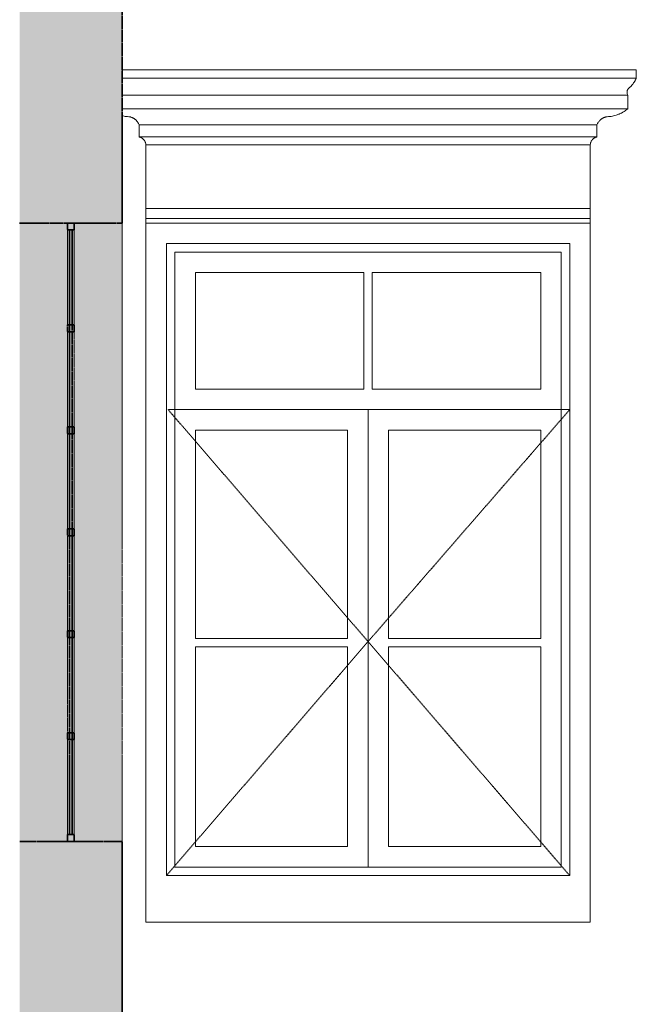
# Model space of a CAD drawing. Header units: millimetres. Extents: x -32613 to 52917, y -2150 to 8528.
# Tile 151 of 256: x 35681 to 37485, y 1343 to 4225. Entities that reach past the tile are written whole.
import ezdxf

# ---------------------------------------------------------------- set-up
doc = ezdxf.new("R2010")
doc.units = ezdxf.units.MM
doc.linetypes.add('_Tracejado médio', pattern=[4, 3, -1])
doc.linetypes.add('_Tracejado pequeno', pattern=[2.25, 1.5, -0.75])
for name, color, linetype, lineweight in [('A-GENM', 13, 'Continuous', 18), ('A-GLAZ', 151, 'Continuous', 18), ('A-GLAZ-HDLN', 1, '_Tracejado pequeno', 18), ('A-WALL', 113, 'Continuous', 25), ('A-WALL-PATT', 111, 'Continuous', 70)]:
    doc.layers.add(name, color=color, linetype=linetype, lineweight=lineweight)

# ---------------------------------------------------------------- blocks, each defined once
blk = doc.blocks.new('Window_CV - Window_CV - 1 divisão-4329170-CORTE B - MANTER _ DEMOLIR')
at = {"layer": 'A-GLAZ'}
for p, q in [((20515.5, 3630), (19215.5, 3630)), ((19215.5, 3630), (19215.5, 1584)), ((20515.5, 1584), (20515.5, 3630)), ((19275.5, 1720), (19275.5, 3570)), ((19275.5, 3570), (20455.5, 3570)), ((19300.5, 3545), (19300.5, 1745)), ((19300.5, 3545), (20430.5, 3545)), ((20430.5, 1745), (20430.5, 3545)), ((20455.5, 3570), (20455.5, 1720)), ((19360.5, 3485), (19360.5, 3144)), ((19853, 3485), (19360.5, 3485)), ((19853, 3144), (19853, 3485)), ((19878, 3485), (19878, 3144)), ((20370.5, 3485), (19878, 3485)), ((20370.5, 3144), (20370.5, 3485)), ((19853, 3144), (19360.5, 3144)), ((20370.5, 3144), (19878, 3144)), ((19300.5, 3084), (20430.5, 3084)), ((19865.5, 3084), (19300.5, 3084)), ((19865.5, 3084), (19865.5, 1745)), ((19865.5, 1745), (19865.5, 3084)), ((20430.5, 3084), (19865.5, 3084)), ((19360.5, 2414.5), (19360.5, 3024)), ((19360.5, 3024), (19805.5, 3024)), ((19805.5, 3024), (19805.5, 2414.5)), ((19925.5, 2414.5), (19925.5, 3024)), ((19925.5, 3024), (20370.5, 3024)), ((20370.5, 3024), (20370.5, 2414.5)), ((19805.5, 2414.5), (19360.5, 2414.5)), ((20370.5, 2414.5), (19925.5, 2414.5)), ((19360.5, 2389.5), (19360.5, 1805)), ((19360.5, 2389.5), (19805.5, 2389.5)), ((19805.5, 1805), (19805.5, 2389.5)), ((19925.5, 2389.5), (20370.5, 2389.5)), ((19925.5, 2389.5), (19925.5, 1805)), ((20370.5, 1805), (20370.5, 2389.5)), ((19360.5, 1805), (19805.5, 1805)), ((19925.5, 1805), (20370.5, 1805)), ((19300.5, 1745), (20430.5, 1745)), ((20455.5, 1720), (19275.5, 1720)), ((19215.5, 1584), (20515.5, 1584))]:
    blk.add_line(p, q, dxfattribs=at)
at = {"layer": 'A-GLAZ-HDLN'}
for p, q in [((20455.5, 3084), (19280.7, 3084)), ((19865.5, 2405), (19280.7, 3084)), ((20455.5, 3084), (19865.5, 2405)), ((19275.5, 1720), (19865.5, 2405)), ((19865.5, 2405), (20455.5, 1720))]:
    blk.add_line(p, q, dxfattribs=at)
blk = doc.blocks.new('Janelas_J2 e J4 - J4 - 1_2 x 1_81-4330369-CORTE B - MANTER _ DEMOLIR')
at = {"layer": 'A-GLAZ', "linetype": '_Tracejado médio'}
h = blk.add_hatch(color=21, dxfattribs=at)
h.paths.add_polyline_path([(19006.1, 1820), (19006.1, 1840), (18986.1, 1840), (18986.1, 1820)], flags=0)
h.paths.add_polyline_path([(19006.1, 2118.3), (19006.1, 2138.3), (18986.1, 2138.3), (18986.1, 2118.3)], flags=0)
h.paths.add_polyline_path([(18986.1, 2416.7), (19006.1, 2416.7), (19006.1, 2436.7), (18986.1, 2436.7)], flags=0)
h.paths.add_polyline_path([(18986.1, 2715), (19006.1, 2715), (19006.1, 2735), (18986.1, 2735)], flags=0)
h.paths.add_polyline_path([(19006.1, 3013.3), (19006.1, 3033.3), (18986.1, 3033.3), (18986.1, 3013.3)], flags=0)
h.paths.add_polyline_path([(19006.1, 3311.7), (19006.1, 3331.7), (18986.1, 3331.7), (18986.1, 3311.7)], flags=0)
h.paths.add_polyline_path([(18986.1, 3610), (19006.1, 3610), (19006.1, 3630), (18986.1, 3630)], flags=0)
h = blk.add_hatch(color=41, dxfattribs=at)
h.paths.add_polyline_path([(18986.1, 3331.7), (18992.1, 3331.7), (18992.1, 3610), (18986.1, 3610), (18986.1, 3550.4)], flags=0)
h.paths.add_polyline_path([(19000.1, 3331.7), (19006.1, 3331.7), (19006.1, 3610), (19000.1, 3610), (19000.1, 3550.4)], flags=0)
blk.add_hatch(color=21, dxfattribs=at).paths.add_polyline_path([(19000.1, 1840), (19000.1, 3610), (18992.1, 3610), (18992.1, 1840)], flags=0)
h = blk.add_hatch(color=41, dxfattribs=at)
h.paths.add_polyline_path([(18992.1, 3033.3), (18992.1, 3311.7), (18986.1, 3311.7), (18986.1, 3033.3)], flags=0)
h.paths.add_polyline_path([(19006.1, 3033.3), (19006.1, 3311.7), (19000.1, 3311.7), (19000.1, 3033.3)], flags=0)
h = blk.add_hatch(color=41, dxfattribs=at)
h.paths.add_polyline_path([(18986.1, 2735), (18992.1, 2735), (18992.1, 3013.3), (18986.1, 3013.3), (18986.1, 3003.1)], flags=0)
h.paths.add_polyline_path([(19000.1, 2735), (19006.1, 2735), (19006.1, 3013.3), (19000.1, 3013.3), (19000.1, 3003.1)], flags=0)
h = blk.add_hatch(color=41, dxfattribs=at)
h.paths.add_polyline_path([(18986.1, 2436.7), (18992.1, 2436.7), (18992.1, 2715), (18986.1, 2715), (18986.1, 2455.9)], flags=0)
h.paths.add_polyline_path([(19000.1, 2436.7), (19006.1, 2436.7), (19006.1, 2715), (19000.1, 2715), (19000.1, 2455.9)], flags=0)
h = blk.add_hatch(color=41, dxfattribs=at)
h.paths.add_polyline_path([(18992.1, 2138.3), (18992.1, 2416.7), (18986.1, 2416.7), (18986.1, 2138.3)], flags=0)
h.paths.add_polyline_path([(19006.1, 2138.3), (19006.1, 2416.7), (19000.1, 2416.7), (19000.1, 2138.3)], flags=0)
h = blk.add_hatch(color=41, dxfattribs=at)
h.paths.add_polyline_path([(18986.1, 1840), (18992.1, 1840), (18992.1, 2118.3), (18986.1, 2118.3), (18986.1, 1908.7)], flags=0)
h.paths.add_polyline_path([(19000.1, 1840), (19006.1, 1840), (19006.1, 2118.3), (19000.1, 2118.3), (19000.1, 1908.7)], flags=0)
at = {"layer": 'A-GLAZ', "color": 40, "linetype": '_Tracejado médio', "lineweight": 35}
for p, q in [((19006.1, 3630), (18986.1, 3630)), ((18986.1, 3630), (18986.1, 3610)), ((18986.1, 3610), (19006.1, 3610)), ((19000.1, 3610), (18992.1, 3610)), ((18992.1, 3610), (18992.1, 1840)), ((19000.1, 1840), (19000.1, 3610)), ((19006.1, 3610), (19006.1, 3630)), ((19006.1, 3331.7), (18986.1, 3331.7)), ((18986.1, 3331.7), (18986.1, 3311.7)), ((19006.1, 3311.7), (19006.1, 3331.7)), ((18986.1, 3311.7), (19006.1, 3311.7)), ((19006.1, 3033.3), (18986.1, 3033.3)), ((18986.1, 3033.3), (18986.1, 3013.3)), ((19006.1, 3013.3), (19006.1, 3033.3)), ((18986.1, 3013.3), (19006.1, 3013.3)), ((19006.1, 2735), (18986.1, 2735)), ((18986.1, 2735), (18986.1, 2715)), ((18986.1, 2715), (19006.1, 2715)), ((19006.1, 2715), (19006.1, 2735)), ((19006.1, 2436.7), (18986.1, 2436.7)), ((18986.1, 2436.7), (18986.1, 2416.7)), ((19006.1, 2416.7), (19006.1, 2436.7)), ((18986.1, 2416.7), (19006.1, 2416.7)), ((19006.1, 2138.3), (18986.1, 2138.3)), ((18986.1, 2138.3), (18986.1, 2118.3)), ((19006.1, 2118.3), (19006.1, 2138.3)), ((18986.1, 2118.3), (19006.1, 2118.3)), ((19006.1, 1840), (18986.1, 1840)), ((18986.1, 1840), (18986.1, 1820)), ((18986.1, 1820), (19006.1, 1820)), ((18992.1, 1840), (19000.1, 1840)), ((19006.1, 1820), (19006.1, 1840))]:
    blk.add_line(p, q, dxfattribs=at)
at = {"layer": 'A-GLAZ', "color": 30, "linetype": '_Tracejado médio'}
for p, q in [((18986.1, 3331.7), (18986.1, 3610)), ((19006.1, 3610), (19006.1, 3331.7)), ((18986.1, 3033.3), (18986.1, 3311.7)), ((19006.1, 3311.7), (19006.1, 3033.3)), ((18986.1, 2735), (18986.1, 3013.3)), ((19006.1, 3013.3), (19006.1, 2735)), ((18986.1, 2436.7), (18986.1, 2715)), ((19006.1, 2715), (19006.1, 2436.7)), ((18986.1, 2138.3), (18986.1, 2416.7)), ((19006.1, 2416.7), (19006.1, 2138.3)), ((18986.1, 2118.3), (18986.1, 1840)), ((19006.1, 2118.3), (19006.1, 1840))]:
    blk.add_line(p, q, dxfattribs=at)
blk = doc.blocks.new('ornamento esquadrias - ornamento esquadrias-V22-CORTE B - MANTER _ DEMOLIR')
at = {"layer": 'A-GENM'}
for p, q in [((20650.2, 4078.9), (19146.1, 4078.9)), ((20650.2, 4053.9), (20650.2, 4078.9)), ((20650.2, 4053.9), (19146.1, 4053.9)), ((19146.1, 4053.9), (20650.2, 4053.9)), ((19146.1, 4003.9), (20625.2, 4003.9)), ((20625.2, 4003.9), (19146.1, 4003.9)), ((20625.2, 3963.9), (20625.2, 4003.9)), ((20625.2, 3963.9), (19146.1, 3963.9)), ((19146.1, 3963.9), (20625.2, 3963.9)), ((19195.8, 3917.2), (20535.2, 3917.2)), ((20535.2, 3917.2), (19195.8, 3917.2)), ((19195.8, 3917.2), (19195.8, 3882.2)), ((20535.2, 3882.2), (20535.2, 3917.2)), ((20535.2, 3882.2), (19195.8, 3882.2)), ((19195.8, 3882.2), (20535.2, 3882.2)), ((20515.5, 3858.8), (19215.5, 3858.8)), ((19215.5, 3858.8), (19215.5, 3673)), ((19215.5, 3858.8), (20515.5, 3858.8)), ((20515.5, 3673), (20515.5, 3858.8)), ((20515.5, 3673), (19215.5, 3673)), ((19215.5, 3673), (20515.5, 3673)), ((19215.5, 3643), (19215.5, 3673)), ((20515.5, 3673), (20515.5, 3643)), ((19215.5, 3643), (20515.5, 3643)), ((19215.5, 3629.9), (19215.5, 3643)), ((19215.5, 3643), (20515.5, 3643)), ((20515.5, 3643), (20515.5, 3629.9))]:
    blk.add_line(p, q, dxfattribs=at)
for points, knots in [([(20650.2, 4053.9), (20650.2, 4053.9), (20650, 4053.4), (20649.3, 4052), (20648.6, 4050.6), (20647.7, 4048.8), (20646.6, 4046.8), (20645.5, 4044.9), (20644.5, 4043.3), (20643.2, 4041.3), (20641.8, 4039.3), (20640.4, 4037.4), (20639.5, 4036.2), (20638.2, 4034.6), (20636.6, 4032.7), (20634.5, 4030.2), (20632.8, 4028.5), (20631.6, 4027.3)], [0, 0, 0, 0, 0.142857, 0.214286, 0.285714, 0.357143, 0.428571, 0.5, 0.535714, 0.571429, 0.678571, 0.705357, 0.732143, 0.785714, 0.839286, 0.892857, 1, 1, 1, 1]), ([(20631.6, 4027.3), (20630.8, 4026.9), (20629.4, 4025.9), (20627.6, 4024.2), (20626.3, 4022.5), (20625.4, 4021.1), (20624.6, 4019.7), (20623.8, 4017.9), (20623.1, 4014.9), (20622.8, 4010.2), (20624, 4006.3), (20625, 4004.2), (20625.2, 4003.9), (20625.2, 4003.9)], [0, 0, 0, 0, 0.0625, 0.125, 0.1875, 0.21875, 0.25, 0.3125, 0.375, 0.5, 0.75, 0.875, 1, 1, 1, 1]), ([(20572.9, 3941.7), (20577.9, 3942.4), (20585.2, 3944), (20593.5, 3946.6), (20598.1, 3948.4), (20601.5, 3949.8), (20604.8, 3951.3), (20608.1, 3952.9), (20611.2, 3954.6), (20615.3, 3956.9), (20620, 3960), (20623.5, 3962.6), (20625.2, 3963.9)], [-1, -1, -1, -1, -0.75, -0.625, -0.5625, -0.5, -0.4375, -0.375, -0.3125, -0.25, -0.125, 0, 0, 0, 0]), ([(19158.1, 3941.7), (19160.8, 3941.9), (19164.9, 3941.7), (19170.1, 3940.6), (19173.3, 3939.6), (19175.8, 3938.6), (19177.6, 3937.7), (19179.3, 3936.8), (19181, 3935.7), (19182.7, 3934.6), (19184.3, 3933.4), (19185.8, 3932.1), (19187.2, 3930.7), (19188.6, 3929.2), (19190.3, 3927.2), (19193.1, 3923.4), (19194.9, 3919.7), (19195.8, 3917.2)], [-1, -1, -1, -1, -0.833333, -0.75, -0.666667, -0.625, -0.583333, -0.541667, -0.5, -0.458333, -0.416667, -0.375, -0.333333, -0.291667, -0.25, -0.166667, 0, 0, 0, 0]), ([(20535.2, 3917.2), (20536.1, 3919.8), (20537.9, 3923.4), (20541.1, 3927.8), (20543.3, 3930.2), (20545.2, 3932.1), (20546.7, 3933.4), (20548.3, 3934.6), (20550, 3935.7), (20551.7, 3936.8), (20553.4, 3937.7), (20555.2, 3938.6), (20557.1, 3939.3), (20559, 3940), (20561.5, 3940.8), (20566.1, 3941.7), (20570.2, 3941.9), (20572.9, 3941.7)], [-1, -1, -1, -1, -0.833333, -0.75, -0.666667, -0.625, -0.583333, -0.541667, -0.5, -0.458333, -0.416667, -0.375, -0.333333, -0.291667, -0.25, -0.166667, 0, 0, 0, 0]), ([(19195.8, 3882.2), (19196.7, 3882), (19198, 3881.6), (19199.8, 3881), (19201, 3880.4), (19202.2, 3879.8), (19203.4, 3879.1), (19204.5, 3878.4), (19205.4, 3877.8), (19206.1, 3877.2), (19206.8, 3876.7), (19207.6, 3875.9), (19208.5, 3875), (19209.4, 3874), (19210.3, 3873), (19211.1, 3871.9), (19211.8, 3870.8), (19212.5, 3869.6), (19213.1, 3868.3), (19213.8, 3866.7), (19214.9, 3863.6), (19215.4, 3860.8), (19215.5, 3858.8)], [-1, -1, -1, -1, -0.916667, -0.875, -0.833333, -0.791667, -0.75, -0.708333, -0.666667, -0.645833, -0.625, -0.583333, -0.541667, -0.5, -0.458333, -0.416667, -0.375, -0.333333, -0.291667, -0.25, -0.166667, 0, 0, 0, 0]), ([(20515.5, 3858.8), (20515.6, 3860.8), (20516.1, 3863.6), (20517.3, 3867.1), (20518.3, 3869.2), (20519.2, 3870.8), (20519.9, 3871.9), (20520.7, 3873), (20521.6, 3874), (20522.5, 3875), (20523.4, 3875.9), (20524.4, 3876.8), (20525.4, 3877.6), (20526.5, 3878.4), (20527.6, 3879.1), (20528.8, 3879.8), (20530, 3880.4), (20531.2, 3881), (20532.9, 3881.6), (20534.3, 3882), (20535.2, 3882.2)], [-1, -1, -1, -1, -0.833333, -0.75, -0.666667, -0.625, -0.583333, -0.541667, -0.5, -0.458333, -0.416667, -0.375, -0.333333, -0.291667, -0.25, -0.208333, -0.166667, -0.125, -0.083333, 0, 0, 0, 0])]:
    blk.add_open_spline(points, degree=3, knots=knots, dxfattribs=at)
blk.add_open_spline([(19146.1, 3944.1), (19150, 3943.1), (19154, 3942.3), (19158.1, 3941.7)], degree=3, dxfattribs=at)

msp = doc.modelspace()

# ---------------------------------------------------------------- hatches: boundary and pattern name
at = {"layer": 'A-WALL'}
for points in [[(35820.459, 1820), (35820.459, 3630), (35680.459, 3630), (35680.459, 1820), (35690.524, 1820)], [(35980.459, 1820), (35980.459, 3630), (35840.459, 3630), (35840.459, 1820)]]:
    msp.add_hatch(color=254, dxfattribs=at).paths.add_polyline_path(points, flags=0)
at = {"layer": 'A-WALL-PATT', "lineweight": 18}
h = msp.add_hatch(color=21, dxfattribs=at)
h.paths.add_polyline_path([(35680.459, -140), (35980.459, -140), (35980.459, 1820), (35680.459, 1820), (35680.459, 870)], flags=0)
h.paths.add_polyline_path([(35980.459, 3630), (35980.459, 5328.7), (35680.459, 5328.7), (35680.459, 3630), (35690.524, 3630)], flags=0)

# ---------------------------------------------------------------- linework, layer by layer
at = {"layer": 'A-WALL', "color": 40, "linetype": '_Tracejado médio', "lineweight": 35}
for p, q in [((35980.459, 3630), (35980.459, 5328.7)), ((35680.459, 3630), (35980.459, 3630)), ((35980.459, 1820), (35680.459, 1820)), ((35980.459, 0), (35980.459, 1820))]:
    msp.add_line(p, q, dxfattribs=at)
at = {"layer": 'A-WALL', "color": 30, "linetype": '_Tracejado médio', "lineweight": 18}
msp.add_line((35980.459, 3630), (35980.459, 1820), dxfattribs=at)

# ---------------------------------------------------------------- block references
at = {"layer": 'A-GENM'}
msp.add_blockref('ornamento esquadrias - ornamento esquadrias-V22-CORTE B - MANTER _ DEMOLIR', (16834.344, 0), dxfattribs=at)
at = {"layer": 'A-GLAZ', "color": 30, "linetype": '_Tracejado médio'}
msp.add_blockref('Janelas_J2 e J4 - J4 - 1_2 x 1_81-4330369-CORTE B - MANTER _ DEMOLIR', (16834.344, 0), dxfattribs=at)
at = {"layer": 'A-GLAZ'}
msp.add_blockref('Window_CV - Window_CV - 1 divisão-4329170-CORTE B - MANTER _ DEMOLIR', (16834.344, 0), dxfattribs=at)

doc.saveas('drawing.dxf')
